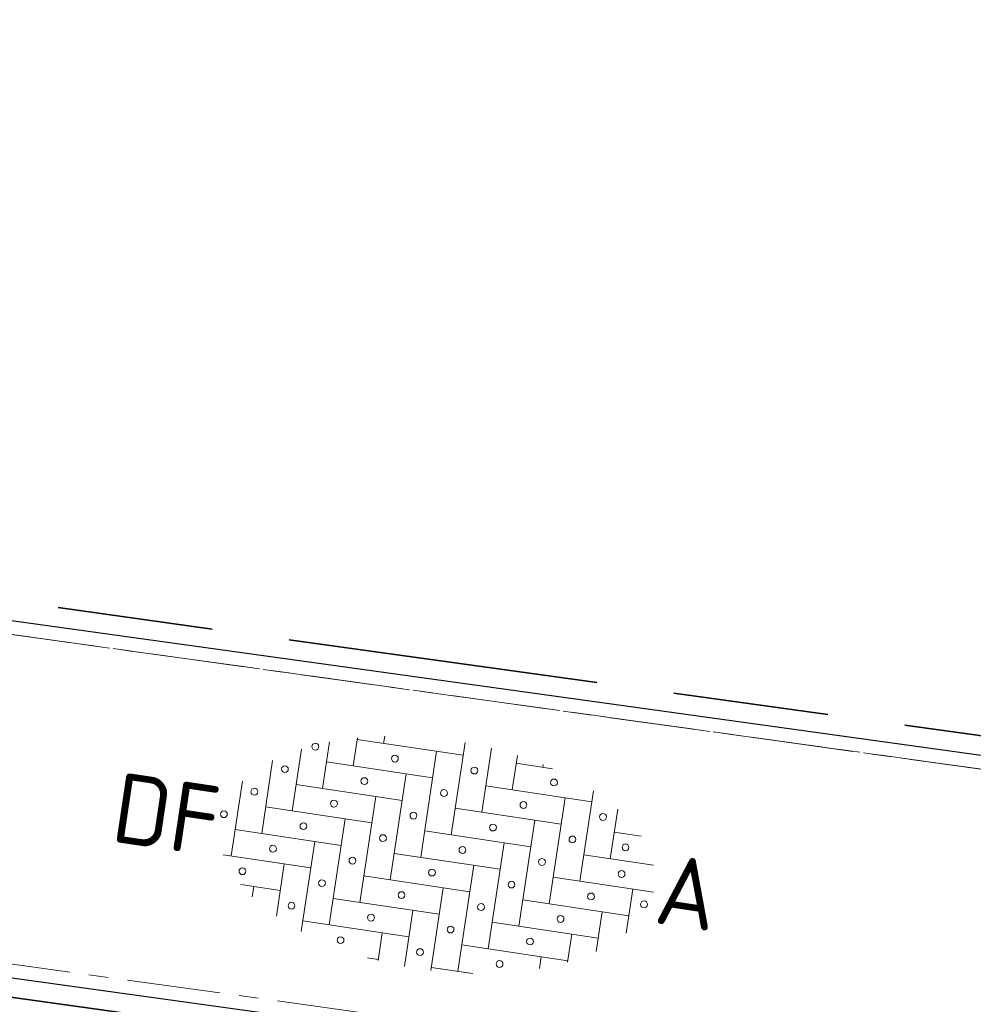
# Model space of a CAD drawing. Header units: metres. Extents: x 167072 to 168585, y 462393 to 462997.
# Tile 62 of 95: x 167584.97 to 167589.88, y 462598.5 to 462603.57. Entities that reach past the tile are written whole.
import ezdxf
from ezdxf.enums import TextEntityAlignment as Align

# ---------------------------------------------------------------- set-up
doc = ezdxf.new("R2010")
doc.units = ezdxf.units.M
doc.header["$LTSCALE"] = 0.2
doc.linetypes.add('ACAD_ISO04W100', pattern=[30, 24, -3, 0, -3])
doc.linetypes.add('VH-OPSLUITBAND_100X200', pattern=[16, 8, -2, 4, -2])
doc.layers.get('0').update_dxf_attribs({"lineweight": 25})
for name, color, linetype, lineweight in [('B-WE-VH-VERKEERSTEGEL-S', 252, 'Continuous', 25), ('N-WE-VH-KANTOPSLUITING_OPSLUITBAND_100X200-G', 150, 'VH-OPSLUITBAND_100X200', 35), ('N-WE-VH-KANTOPSLUITING_VOORKANTBAND_OB_100x200-G', 2, 'Continuous', 25), ('N-WE-VH-KANTVERHARDING_SBS_A_ENKELE_STREKLAAG-G', 10, 'ACAD_ISO04W100', 13), ('N-WE-VH-VERHARDING_GRASPLAAT-G', 70, 'Continuous', 35), ('N-WE-VH-VERHARDING_STRAATBAKSTEEN-S', 11, 'Continuous', 13)]:
    doc.layers.add(name, color=color, linetype=linetype, lineweight=lineweight)
doc.styles.add('NLCS-ISO', font='NLCS-ISO.ttf')

# ---------------------------------------------------------------- blocks, each defined once
blk = doc.blocks.new('SVH-SBS_DIKFORMAAT_ELLEBOOG-SO')
at = {"ltscale": 0.1}
for p, q in [((1.38, 3.093), (1.38, 0.69)), ((2.07, 3.053), (2.07, 1.38)), ((-1.38, 2.799), (-1.38, 2.07)), ((-0.69, 2.946), (-0.69, 2.76)), ((2.76, 2.965), (2.76, 2.07)), ((3.45, 2.827), (3.45, 2.76)), ((-2.07, 2.59), (-2.07, 1.38)), ((-1.38, 2.76), (1.38, 2.76)), ((0.69, 2.76), (0.69, 0)), ((2.76, 2.76), (3.709, 2.76)), ((-2.76, 2.302), (-2.76, 0.69)), ((4.83, 2.356), (4.83, 0)), ((-2.07, 2.07), (0.69, 2.07)), ((0, 2.07), (0, -0.69)), ((2.07, 2.07), (4.83, 2.07)), ((4.14, 2.07), (4.14, -0.69)), ((-3.45, 1.898), (-3.45, 0)), ((5.52, 1.975), (5.52, 0.69)), ((-2.76, 1.38), (0, 1.38)), ((-0.69, 1.38), (-0.69, -1.38)), ((1.38, 1.38), (4.14, 1.38)), ((3.45, 1.38), (3.45, -1.38)), ((5.52, 1.38), (6.22, 1.38)), ((6.21, 1.392), (6.21, 1.38)), ((-4.14, 1.257), (-4.14, -0.69)), ((-3.45, 0.69), (-0.69, 0.69)), ((-1.38, 0.69), (-1.38, -2.07)), ((0.69, 0.69), (3.45, 0.69)), ((2.76, 0.69), (2.76, -2.07)), ((4.83, 0.69), (6.646, 0.69)), ((-4.14, 0), (-1.38, 0)), ((0, 0), (2.76, 0)), ((4.14, 0), (6.745, 0)), ((-2.07, 0), (-2.07, -2.341)), ((2.07, 0), (2.07, -2.76)), ((6.21, 0), (6.21, -1.143)), ((-4.35, -0.69), (-2.07, -0.69)), ((-2.76, -0.69), (-2.76, -2.053)), ((-0.69, -0.69), (2.07, -0.69)), ((1.38, -0.69), (1.38, -2.845)), ((3.45, -0.69), (6.21, -0.69)), ((5.52, -0.69), (5.52, -1.726)), ((-3.789, -1.38), (-2.76, -1.38)), ((-3.45, -1.38), (-3.45, -1.649)), ((-1.38, -1.38), (1.38, -1.38)), ((0.69, -1.38), (0.69, -2.841)), ((2.76, -1.38), (5.52, -1.38)), ((4.83, -1.38), (4.83, -2.107)), ((-2.07, -2.07), (0.69, -2.07)), ((0, -2.07), (0, -2.793)), ((2.07, -2.07), (4.83, -2.07)), ((4.14, -2.07), (4.14, -2.38)), ((-0.278, -2.76), (0, -2.76)), ((1.38, -2.76), (2.461, -2.76))]:
    blk.add_line(p, q, dxfattribs=at)
for centre in [(-2.415, 2.415), (-0.345, 2.415), (1.725, 2.415), (3.795, 2.415), (-3.105, 1.725), (-1.035, 1.725), (1.035, 1.725), (3.105, 1.725), (5.175, 1.725), (-3.795, 1.035), (-1.725, 1.035), (0.345, 1.035), (2.415, 1.035), (4.485, 1.035), (5.865, 1.035), (-4.485, 0.345), (-2.415, 0.345), (-0.345, 0.345), (1.725, 0.345), (3.795, 0.345), (5.865, 0.345), (-3.105, -0.345), (-1.035, -0.345), (1.035, -0.345), (3.105, -0.345), (5.175, -0.345), (6.555, -0.345), (-3.795, -1.035), (-1.725, -1.035), (0.345, -1.035), (2.415, -1.035), (4.485, -1.035), (-2.415, -1.725), (-0.345, -1.725), (1.725, -1.725), (3.795, -1.725), (-1.035, -2.415), (1.035, -2.415), (3.105, -2.415)]:
    blk.add_circle(centre, 0.0881, dxfattribs=at)
at = {"style": 'NLCS-ISO'}
blk.add_attdef('FORMAAT', text='', height=1.8, dxfattribs=at).set_placement((-4.59, 0.124), align=Align.MIDDLE_RIGHT)
blk.add_attdef('KLEUR', text='', height=1.8, dxfattribs=at).set_placement((6.845, 0.124), align=Align.MIDDLE_LEFT)
at = {"style": 'NLCS-ISO', "flags": 1}
blk.add_attdef('FUNCTIE', text='', height=1.8, dxfattribs=at).set_placement((0.116, -3.585), align=Align.MIDDLE_CENTER)

msp = doc.modelspace()

# ---------------------------------------------------------------- linework, layer by layer
at = {"layer": 'B-WE-VH-VERKEERSTEGEL-S', "flags": 128}
msp.add_lwpolyline([(167563.1541, 462601.5581), (167565.7251, 462601.201), (167566.1708, 462601.1391), (167595.7568, 462597.0299)], dxfattribs=at)
msp.add_lwpolyline([(167563.1541, 462601.5581), (167565.7251, 462601.201), (167566.1708, 462601.1391), (167595.7568, 462597.0299)], dxfattribs=at)
at = {"layer": 'N-WE-VH-KANTOPSLUITING_OPSLUITBAND_100X200-G', "flags": 128}
msp.add_lwpolyline([(167552.6142, 462584.8795), (167595.0303, 462578.9883), (167596.9982, 462586.1506), (167597.3211, 462587.6196), (167598.5601, 462598.68), (167563.379, 462603.5662)], dxfattribs=at)
at = {"layer": 'N-WE-VH-KANTOPSLUITING_VOORKANTBAND_OB_100x200-G', "flags": 128}
msp.add_lwpolyline([(167552.6352, 462584.9775), (167594.9572, 462579.0994), (167596.9011, 462586.1746), (167597.2223, 462587.636), (167598.4499, 462598.5943), (167563.3679, 462603.4668)], dxfattribs=at)
at = {"layer": 'N-WE-VH-KANTOPSLUITING_VOORKANTBAND_OB_100x200-G'}
msp.add_lwpolyline([(167563.1652, 462601.6575), (167595.7706, 462597.129)], dxfattribs=at)
at = {"layer": 'N-WE-VH-KANTVERHARDING_SBS_A_ENKELE_STREKLAAG-G', "ltscale": 0.1, "flags": 128}
msp.add_lwpolyline([(167563.4276, 462603.3879), (167563.2442, 462601.7172), (167596.2458, 462597.1336), (167595.5455, 462592.092), (167594.0048, 462580.9985), (167586.2393, 462582.0771), (167583.6046, 462582.443), (167558.5055, 462585.929), (167559.1837, 462590.8121), (167557.6159, 462591.0299, 0.392958), (167553.3663, 462588.0546), (167552.7195, 462585.0365), (167594.9059, 462579.1772), (167596.8331, 462586.1914), (167597.1532, 462587.6474), (167598.3727, 462598.5344)], format="xyb", close=True, dxfattribs=at)
msp.add_lwpolyline([(167598.3727, 462598.5344), (167563.4276, 462603.3879)], close=True, dxfattribs=at)
at = {"layer": 'N-WE-VH-VERHARDING_GRASPLAAT-G'}
msp.add_lwpolyline([(167585.7033, 462598.4262), (167583.6233, 462598.7151), (167582.9588, 462593.9311), (167585.0389, 462593.6422), (167585.7006, 462598.4064)], close=True, dxfattribs=at)

# ---------------------------------------------------------------- block references
at = {"layer": 'N-WE-VH-VERHARDING_STRAATBAKSTEEN-S', "xscale": 0.2, "yscale": 0.2, "zscale": 0.2, "rotation": 351.4618595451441}
msp.add_blockref('SVH-SBS_DIKFORMAAT_ELLEBOOG-SO', (167586.9031, 462599.2742), dxfattribs=at).add_auto_attribs({'FORMAAT': 'DF', 'KLEUR': 'A'})

doc.saveas('drawing.dxf')
